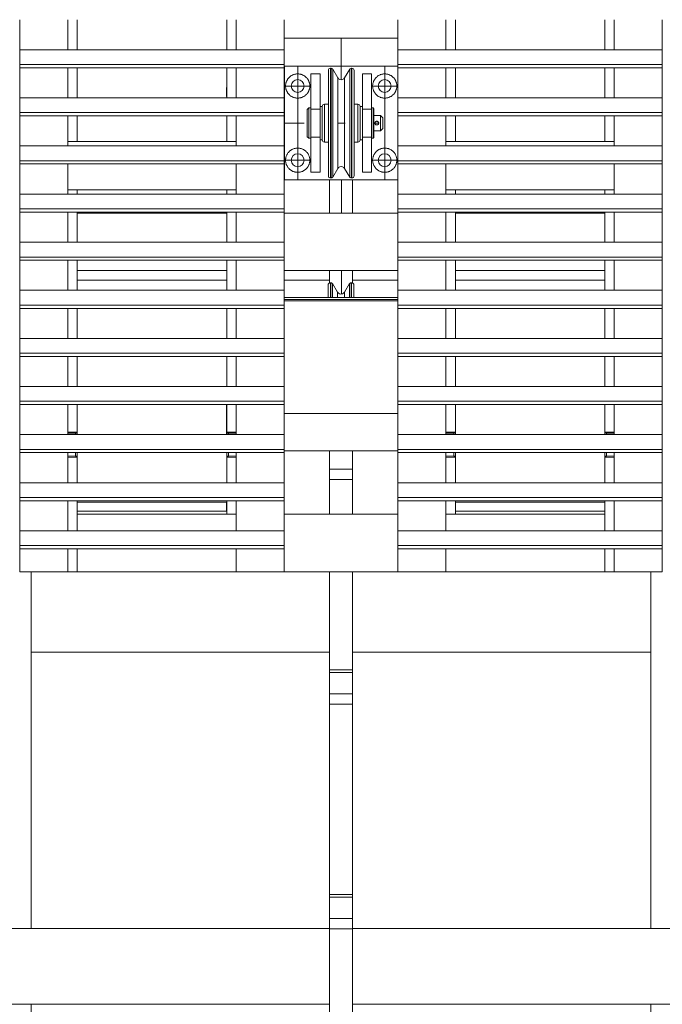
# Model space of a CAD drawing. Header units: millimetres. Extents: x 53746 to 116821, y -810352 to -765802.
# Tile 117 of 256: x 70131 to 70980, y -774552 to -773252. Entities that reach past the tile are written whole.
import ezdxf

# ---------------------------------------------------------------- set-up
doc = ezdxf.new("R2010")
doc.units = ezdxf.units.MM
doc.header["$MEASUREMENT"] = 0
doc.linetypes.add('DGN Style 4', pattern=[2290.351719, 1144.460571, -572.230286, 1.430576, -572.230286])
for name, color, linetype, lineweight in [('Main Cradle Rails', 7, 'Continuous', 0), ('Side Cradle Stbd', 7, 'Continuous', 0), ('Side Cradle Tower', 7, 'Continuous', 0), ('Side Cradle Tower Rail Frame', 7, 'Continuous', 0)]:
    doc.layers.add(name, color=color, linetype=linetype, lineweight=lineweight)

# ---------------------------------------------------------------- blocks, each defined once
blk = doc.blocks.new('*U57')
at = {"layer": 'Side Cradle Stbd', "color": 7, "linetype": 'Continuous', "lineweight": 0}
for p, q in [((-15137.5, 13624.5), (-14743, 13624.5)), ((-14713, 13624.5), (-14318.5, 13624.5)), ((-14743, 13524.5), (-15137.5, 13524.5)), ((-14318.5, 13524.5), (-14713, 13524.5))]:
    blk.add_line(p, q, dxfattribs=at)
at = {"layer": 'Side Cradle Tower', "color": 7, "linetype": 'Continuous', "lineweight": 0}
for p, q in [((-15152.5, 14825.1), (-15152.5, 14785.3)), ((-15089, 14785.3), (-15089, 14825.1)), ((-15076.5, 14785.3), (-15076.5, 14825.1)), ((-14879, 14825.1), (-14879, 14785.3)), ((-14866.5, 14785.3), (-14866.5, 14825.1)), ((-14803, 14821), (-14802.9, 14821)), ((-14802.9, 14800.5), (-14802.9, 14825.1)), ((-14589.5, 14785.3), (-14589.5, 14825.1)), ((-14576.9, 14785.3), (-14576.9, 14825.1)), ((-14379.5, 14825.1), (-14379.5, 14785.3)), ((-14367, 14785.3), (-14367, 14825.1)), ((-14303.5, 14825.1), (-14303.5, 14785.3)), ((-15089, 14795.9), (-15089, 14795.9)), ((-14866.5, 14795.9), (-14866.5, 14795.9)), ((-14802.9, 14785.3), (-14802.9, 14800.5)), ((-14802.9, 14800.5), (-14653, 14800.5)), ((-14589.5, 14795.9), (-14589.5, 14795.9)), ((-14367, 14795.9), (-14367, 14795.9)), ((-15152.5, 14785.3), (-14802.9, 14785.3)), ((-14653.1, 14785.3), (-14303.5, 14785.3)), ((-15152.5, 14761.6), (-15152.5, 14765.8)), ((-15152.5, 14765.8), (-14802.9, 14765.8)), ((-14802.9, 14761.6), (-14802.9, 14765.8)), ((-14802.7, 14613.5), (-14802.7, 14763.5)), ((-14802.7, 14763.5), (-14653.1, 14763.5)), ((-14653.1, 14761.6), (-14653.1, 14765.8)), ((-14653.1, 14765.8), (-14303.5, 14765.8)), ((-14303.5, 14761.6), (-14303.5, 14765.8)), ((-15152.5, 14761.6), (-15152.5, 14721.8)), ((-15152.5, 14761.6), (-14802.9, 14761.6)), ((-15089, 14721.8), (-15089, 14761.6)), ((-15089, 14750.2), (-15089, 14750.1)), ((-15076.5, 14721.8), (-15076.5, 14761.6)), ((-14879, 14761.6), (-14879, 14721.8)), ((-14866.5, 14721.8), (-14866.5, 14761.6)), ((-14866.5, 14750.2), (-14866.5, 14750.1)), ((-14802.9, 14748.8), (-14802.9, 14761.6)), ((-14767.7, 14753.5), (-14755.7, 14753.5)), ((-14741.7, 14755.4), (-14741.7, 14761)), ((-14741.2, 14755.4), (-14741.2, 14761)), ((-14739, 14754.3), (-14739, 14759.7)), ((-14714.3, 14755.4), (-14714.3, 14761)), ((-14713.7, 14755.4), (-14713.7, 14761)), ((-14687.7, 14753.5), (-14699.7, 14753.5)), ((-14653.1, 14761.6), (-14303.5, 14761.6)), ((-14589.5, 14721.8), (-14589.5, 14761.6)), ((-14589.5, 14750.1), (-14589.5, 14750.2)), ((-14576.9, 14721.8), (-14576.9, 14761.6)), ((-14379.5, 14761.6), (-14379.5, 14721.8)), ((-14367, 14721.8), (-14367, 14761.6)), ((-14367, 14750.1), (-14367, 14750.2)), ((-14303.5, 14761.6), (-14303.5, 14721.8)), ((-14802.9, 14721.8), (-14802.9, 14748.8)), ((-14741.7, 14716.2), (-14741.7, 14739.7)), ((-14723.2, 14743.7), (-14723.2, 14748.3)), ((-14714.3, 14716.2), (-14714.3, 14739.7)), ((-14664.2, 14743.5), (-14667, 14745.3)), ((-14879.1, 14735.7), (-14879, 14735.7)), ((-14879.1, 14732.2), (-14879.1, 14735.7)), ((-14879.1, 14723.7), (-14879.1, 14732.2)), ((-14879, 14731.9), (-14879.1, 14732.2)), ((-14879, 14723.7), (-14879.1, 14723.7)), ((-14785.2, 14729), (-14788.5, 14729.6)), ((-15152.5, 14721.8), (-14802.9, 14721.8)), ((-14741.7, 14688.5), (-14741.7, 14716.2)), ((-14741.2, 14688.5), (-14741.2, 14716.2)), ((-14716.4, 14688.5), (-14716.4, 14715.7)), ((-14714.3, 14688.5), (-14714.3, 14716.2)), ((-14653.1, 14721.8), (-14303.5, 14721.8)), ((-15152.5, 14698), (-15152.5, 14702.3)), ((-15152.5, 14702.3), (-14802.9, 14702.3)), ((-15152.5, 14698), (-15152.5, 14658.3)), ((-15152.5, 14698), (-14802.9, 14698)), ((-15089, 14658.3), (-15089, 14698)), ((-15076.5, 14664), (-15076.5, 14698)), ((-14879, 14698), (-14879, 14664)), ((-14866.5, 14658.3), (-14866.5, 14698)), ((-14802.9, 14698), (-14802.9, 14702.3)), ((-14802.9, 14658.3), (-14802.9, 14698)), ((-14772.7, 14695.3), (-14772.7, 14701.2)), ((-14767.7, 14706.9), (-14755.7, 14706.9)), ((-14687.7, 14706.9), (-14699.7, 14706.9)), ((-14684.7, 14706), (-14684.7, 14701.9)), ((-14653.1, 14698), (-14653.1, 14702.3)), ((-14653.1, 14702.3), (-14303.5, 14702.3)), ((-14653.1, 14698), (-14303.5, 14698)), ((-14589.5, 14658.3), (-14589.5, 14698)), ((-14576.9, 14664), (-14576.9, 14698)), ((-14379.5, 14698), (-14379.5, 14664)), ((-14367, 14658.3), (-14367, 14698)), ((-14303.5, 14698), (-14303.5, 14702.3)), ((-14303.5, 14698), (-14303.5, 14658.3)), ((-14752.7, 14680), (-14752.7, 14688.5)), ((-14741.2, 14660.7), (-14741.2, 14688.5)), ((-14739, 14661.2), (-14739, 14688.5)), ((-14732.7, 14688.5), (-14722.7, 14688.5)), ((-14732.7, 14688.5), (-14722.7, 14688.5)), ((-14714.3, 14660.7), (-14714.3, 14688.5)), ((-14713.7, 14660.7), (-14713.7, 14688.5)), ((-14683.2, 14688.5), (-14683.2, 14688.1)), ((-14683.2, 14688.1), (-14683.1, 14687.7)), ((-14683.1, 14689), (-14683, 14689.4)), ((-14683.1, 14687.7), (-14683, 14687.5)), ((-14683.1, 14687.7), (-14683.1, 14687.7)), ((-14683, 14687.5), (-14682.7, 14687)), ((-14682.7, 14687), (-14682.7, 14687)), ((-14682.5, 14690.2), (-14682.6, 14690.1)), ((-14682, 14690.6), (-14682.5, 14690.2)), ((-14682.5, 14686.7), (-14682.5, 14686.7)), ((-14682.3, 14690.4), (-14682.3, 14690.4)), ((-14682, 14690.6), (-14682, 14690.6)), ((-14681.8, 14686.2), (-14681.8, 14686.2)), ((-14681.2, 14690.9), (-14681.7, 14690.8)), ((-14681.2, 14690.9), (-14681.6, 14690.8)), ((-14681.4, 14686.1), (-14681.4, 14686.1)), ((-14680.8, 14691), (-14681.2, 14690.9)), ((-14681.2, 14690.9), (-14680.8, 14691)), ((-14681.2, 14690.9), (-14681.2, 14690.9)), ((-14680.8, 14691), (-14680.8, 14691)), ((-14680.4, 14690.9), (-14680.7, 14691)), ((-14680.5, 14686), (-14679.9, 14686.1)), ((-14680, 14686.1), (-14679.8, 14686.2)), ((-14679.7, 14690.7), (-14679.8, 14690.8)), ((-14679.7, 14686.2), (-14678.9, 14686.7)), ((-14679, 14690.2), (-14679.6, 14690.7)), ((-14679.6, 14690.7), (-14679.6, 14690.7)), ((-14679.6, 14690.7), (-14679.2, 14690.5)), ((-14679.5, 14686.3), (-14679.5, 14686.3)), ((-14679.2, 14690.5), (-14679.2, 14690.4)), ((-14678.4, 14689.4), (-14678.9, 14690.2)), ((-14678.9, 14690.2), (-14678.9, 14690.2)), ((-14678.9, 14686.7), (-14678.8, 14686.8)), ((-14678.3, 14689.2), (-14678.3, 14689.1)), ((-14678.3, 14687.7), (-14678.2, 14688.5)), ((-14678.2, 14688.7), (-14678.2, 14688.5)), ((-14672.7, 14688.5), (-14672.7, 14691.1)), ((-14767.7, 14670), (-14767.7, 14672.6)), ((-14687.7, 14672.6), (-14687.7, 14670)), ((-14866.5, 14664), (-15089, 14664)), ((-14767.7, 14670), (-14755.7, 14670)), ((-14741.2, 14637.2), (-14741.2, 14660.7)), ((-14713.7, 14637.2), (-14713.7, 14660.7)), ((-14687.7, 14670), (-14699.7, 14670)), ((-14685.7, 14670), (-14685.7, 14668.5)), ((-14589.5, 14664), (-14367, 14664)), ((-15152.5, 14658.3), (-14802.9, 14658.3)), ((-14653.1, 14658.3), (-14303.5, 14658.3)), ((-15152.5, 14634.5), (-15152.5, 14638.7)), ((-15152.5, 14638.7), (-14802.9, 14638.7)), ((-15152.5, 14634.5), (-15152.5, 14594.7)), ((-15152.5, 14634.5), (-14802.9, 14634.5)), ((-15089, 14594.7), (-15089, 14634.5)), ((-14866.5, 14594.7), (-14866.5, 14634.5)), ((-14802.9, 14634.5), (-14802.9, 14638.7)), ((-14802.9, 14600.5), (-14802.9, 14634.5)), ((-14777.4, 14636.2), (-14776.7, 14639.5)), ((-14732.2, 14633.2), (-14732.2, 14628.6)), ((-14667, 14631.6), (-14664.2, 14633.4)), ((-14653.1, 14634.5), (-14653.1, 14638.7)), ((-14653.1, 14638.7), (-14303.5, 14638.7)), ((-14653.1, 14634.5), (-14303.5, 14634.5)), ((-14589.5, 14594.7), (-14589.5, 14634.5)), ((-14367, 14594.7), (-14367, 14634.5)), ((-14303.5, 14634.5), (-14303.5, 14638.7)), ((-14303.5, 14634.5), (-14303.5, 14594.7)), ((-14767.7, 14623.5), (-14755.7, 14623.5)), ((-14741.7, 14616), (-14741.7, 14621.5)), ((-14741.2, 14616), (-14741.2, 14621.5)), ((-14716.4, 14617.2), (-14716.4, 14622.6)), ((-14714.3, 14616), (-14714.3, 14621.5)), ((-14713.7, 14616), (-14713.7, 14621.5)), ((-14687.7, 14623.5), (-14699.7, 14623.5)), ((-14802.7, 14613.5), (-14802.9, 14613.5)), ((-14653, 14613.5), (-14802.7, 14613.5)), ((-15152.5, 14594.7), (-14802.9, 14594.7)), ((-14866.5, 14600.5), (-15089, 14600.5)), ((-15076.5, 14594.7), (-15076.5, 14600.5)), ((-14879, 14600.5), (-14879, 14594.7)), ((-14802.9, 14594.7), (-14802.9, 14600.5)), ((-14653.1, 14594.7), (-14303.5, 14594.7)), ((-14589.5, 14600.5), (-14367, 14600.5)), ((-14576.9, 14594.7), (-14576.9, 14600.5)), ((-14379.5, 14600.5), (-14379.5, 14594.7)), ((-15152.5, 14570.9), (-15152.5, 14575.2)), ((-15152.5, 14575.2), (-14802.9, 14575.2)), ((-15152.5, 14570.9), (-15152.5, 14531.2)), ((-15152.5, 14570.9), (-14802.9, 14570.9)), ((-15089, 14531.2), (-15089, 14570.9)), ((-15076.5, 14569.7), (-15076.5, 14570.9)), ((-15076.5, 14569.7), (-14879, 14569.7)), ((-15076.5, 14531.2), (-15076.5, 14569.7)), ((-15076.5, 14569.7), (-15076.5, 14569.7)), ((-14879, 14570.9), (-14879, 14569.7)), ((-14879, 14569.7), (-14879, 14531.2)), ((-14866.5, 14531.2), (-14866.5, 14570.9)), ((-14803, 14570.9), (-14803, 14531.2)), ((-14802.9, 14570.9), (-14802.9, 14575.2)), ((-14802.9, 14569.7), (-14802.9, 14570.9)), ((-14802.9, 14569.7), (-14653, 14569.7)), ((-14802.9, 14531.2), (-14802.9, 14569.7)), ((-14653.1, 14570.9), (-14653.1, 14575.2)), ((-14653.1, 14575.2), (-14303.5, 14575.2)), ((-14653.1, 14570.9), (-14303.5, 14570.9)), ((-14653, 14531.2), (-14653, 14570.9)), ((-14589.5, 14531.2), (-14589.5, 14570.9)), ((-14576.9, 14569.7), (-14576.9, 14570.9)), ((-14576.9, 14569.7), (-14379.5, 14569.7)), ((-14576.9, 14531.2), (-14576.9, 14569.7)), ((-14576.9, 14569.7), (-14576.9, 14569.7)), ((-14379.5, 14570.9), (-14379.5, 14569.7)), ((-14379.5, 14569.7), (-14379.5, 14531.2)), ((-14379.5, 14569.7), (-14379.5, 14569.7)), ((-14367, 14531.2), (-14367, 14570.9)), ((-14303.5, 14570.9), (-14303.5, 14575.2)), ((-14303.5, 14570.9), (-14303.5, 14531.2)), ((-15152.5, 14531.2), (-14802.9, 14531.2)), ((-15089, 14535.9), (-15089, 14535.9)), ((-14866.5, 14535.9), (-14866.5, 14535.9)), ((-14653.1, 14531.2), (-14303.5, 14531.2)), ((-14589.5, 14535.9), (-14589.5, 14535.9)), ((-14367, 14535.9), (-14367, 14535.9)), ((-15152.5, 14507.4), (-15152.5, 14511.6)), ((-15152.5, 14511.6), (-14802.9, 14511.6)), ((-15152.5, 14507.4), (-15152.5, 14467.6)), ((-15152.5, 14507.4), (-14802.9, 14507.4)), ((-15089, 14467.6), (-15089, 14507.4)), ((-15076.5, 14493.7), (-15076.5, 14507.4)), ((-14879, 14507.4), (-14879, 14493.7)), ((-14866.5, 14467.6), (-14866.5, 14507.4)), ((-14802.9, 14507.4), (-14802.9, 14511.6)), ((-14802.9, 14493.9), (-14802.9, 14507.4)), ((-14653.1, 14507.4), (-14653.1, 14511.6)), ((-14653.1, 14511.6), (-14303.5, 14511.6)), ((-14653.1, 14507.4), (-14303.5, 14507.4)), ((-14589.5, 14467.6), (-14589.5, 14507.4)), ((-14576.9, 14493.7), (-14576.9, 14507.4)), ((-14379.5, 14507.4), (-14379.5, 14493.7)), ((-14367, 14467.6), (-14367, 14507.4)), ((-14303.5, 14507.4), (-14303.5, 14511.6)), ((-14303.5, 14507.4), (-14303.5, 14467.6)), ((-15089, 14495.1), (-15089, 14495.1)), ((-14879, 14493.7), (-15076.5, 14493.7)), ((-15076.5, 14467.6), (-15076.5, 14493.7)), ((-14879, 14493.7), (-14879, 14467.6)), ((-14866.5, 14495.1), (-14866.5, 14495.1)), ((-14802.9, 14493.7), (-14802.9, 14493.9)), ((-14653, 14493.7), (-14802.9, 14493.7)), ((-14802.9, 14467.6), (-14802.9, 14493.7)), ((-14589.5, 14495.1), (-14589.5, 14495.1)), ((-14379.5, 14493.7), (-14576.9, 14493.7)), ((-14576.9, 14467.6), (-14576.9, 14493.7)), ((-14379.5, 14493.7), (-14379.5, 14467.6)), ((-14367, 14495.1), (-14367, 14495.1)), ((-14742, 14467.5), (-14742, 14477.7)), ((-14741.4, 14467.5), (-14741.4, 14477.7)), ((-14739.3, 14466.4), (-14739.3, 14476.5)), ((-14714.5, 14467.5), (-14714.5, 14477.7)), ((-14714, 14467.5), (-14714, 14477.7)), ((-15152.5, 14467.6), (-14802.9, 14467.6)), ((-14732.5, 14465.2), (-14732.5, 14458.2)), ((-14723.5, 14458.2), (-14723.5, 14465.2)), ((-14653.1, 14467.6), (-14303.5, 14467.6)), ((-14653.1, 14458.2), (-14802.9, 14458.2)), ((-14802.9, 14455.5), (-14653.1, 14455.5)), ((-14802.9, 14453.7), (-14653.1, 14453.7)), ((-15152.5, 14443.8), (-15152.5, 14448.1)), ((-15152.5, 14448.1), (-14802.9, 14448.1)), ((-15152.5, 14443.8), (-15152.5, 14404.1)), ((-15152.5, 14443.8), (-14802.9, 14443.8)), ((-15089, 14404.1), (-15089, 14443.8)), ((-15076.5, 14404.1), (-15076.5, 14443.8)), ((-14879, 14443.8), (-14879, 14404.1)), ((-14866.5, 14404.1), (-14866.5, 14443.8)), ((-14802.9, 14443.8), (-14802.9, 14448.1)), ((-14802.9, 14404.1), (-14802.9, 14443.8)), ((-14653.1, 14443.8), (-14653.1, 14448.1)), ((-14653.1, 14448.1), (-14303.5, 14448.1)), ((-14653.1, 14443.8), (-14303.5, 14443.8)), ((-14589.5, 14404.1), (-14589.5, 14443.8)), ((-14576.9, 14404.1), (-14576.9, 14443.8)), ((-14379.5, 14443.8), (-14379.5, 14404.1)), ((-14367, 14404.1), (-14367, 14443.8)), ((-14303.5, 14443.8), (-14303.5, 14448.1)), ((-14303.5, 14443.8), (-14303.5, 14404.1)), ((-15152.5, 14404.1), (-14802.9, 14404.1)), ((-14653.1, 14404.1), (-14303.5, 14404.1)), ((-15152.5, 14380.3), (-15152.5, 14384.5)), ((-15152.5, 14384.5), (-14802.9, 14384.5)), ((-15152.5, 14380.3), (-15152.5, 14340.5)), ((-15152.5, 14380.3), (-14802.9, 14380.3)), ((-15089, 14340.5), (-15089, 14380.3)), ((-15076.5, 14340.5), (-15076.5, 14380.3)), ((-14879, 14380.3), (-14879, 14340.5)), ((-14866.5, 14340.5), (-14866.5, 14380.3)), ((-14802.9, 14380.3), (-14802.9, 14384.5)), ((-14802.9, 14340.5), (-14802.9, 14380.3)), ((-14653.1, 14380.3), (-14653.1, 14384.5)), ((-14653.1, 14384.5), (-14303.5, 14384.5)), ((-14653.1, 14380.3), (-14303.5, 14380.3)), ((-14589.5, 14340.5), (-14589.5, 14380.3)), ((-14576.9, 14340.5), (-14576.9, 14380.3)), ((-14379.5, 14380.3), (-14379.5, 14340.5)), ((-14367, 14340.5), (-14367, 14380.3)), ((-14303.5, 14380.3), (-14303.5, 14384.5)), ((-14303.5, 14380.3), (-14303.5, 14340.5)), ((-15152.5, 14340.5), (-14802.9, 14340.5)), ((-14653.1, 14340.5), (-14303.5, 14340.5)), ((-15152.5, 14316.8), (-15152.5, 14321)), ((-15152.5, 14321), (-14802.9, 14321)), ((-14802.9, 14316.8), (-14802.9, 14321)), ((-14653.1, 14316.8), (-14653.1, 14321)), ((-14653.1, 14321), (-14303.5, 14321)), ((-14303.5, 14316.8), (-14303.5, 14321)), ((-15152.5, 14316.8), (-15152.5, 14277)), ((-15152.5, 14316.8), (-14802.9, 14316.8)), ((-15089, 14277), (-15089, 14316.8)), ((-15076.5, 14280.4), (-15076.5, 14316.8)), ((-14879.1, 14277), (-14879.1, 14316.8)), ((-14879, 14316.8), (-14879, 14280.4)), ((-14866.5, 14277), (-14866.5, 14316.8)), ((-14802.9, 14280.4), (-14802.9, 14316.8)), ((-14653.1, 14316.8), (-14303.5, 14316.8)), ((-14589.5, 14277), (-14589.5, 14316.8)), ((-14576.9, 14280.4), (-14576.9, 14316.8)), ((-14379.5, 14316.8), (-14379.5, 14280.4)), ((-14367, 14277), (-14367, 14316.8)), ((-14303.5, 14316.8), (-14303.5, 14277)), ((-14802.9, 14305), (-14653, 14305)), ((-15152.5, 14277), (-14802.9, 14277)), ((-15089, 14280.4), (-15076.5, 14280.4)), ((-15089, 14278.9), (-15078.7, 14279.1)), ((-15078.7, 14279.1), (-15078.7, 14277)), ((-15077.2, 14279.2), (-15077.1, 14279.3)), ((-15076.5, 14279.6), (-15076.5, 14280.4)), ((-15076.5, 14279.6), (-15076.5, 14277)), ((-14879, 14280.4), (-14866.5, 14280.4)), ((-14879, 14280.4), (-14879, 14279.6)), ((-14879, 14277), (-14879, 14279.6)), ((-14879, 14279.6), (-14878.9, 14279.5)), ((-14876.8, 14277), (-14876.8, 14279.1)), ((-14876.8, 14279.1), (-14866.5, 14278.9)), ((-14803, 14280.4), (-14802.9, 14280.4)), ((-14802.9, 14280.4), (-14802.9, 14277)), ((-14653.1, 14277), (-14303.5, 14277)), ((-14589.5, 14280.4), (-14576.9, 14280.4)), ((-14589.5, 14278.9), (-14579.1, 14279.1)), ((-14579.1, 14279.1), (-14579.1, 14277)), ((-14577.7, 14279.2), (-14577.6, 14279.3)), ((-14576.9, 14279.6), (-14576.9, 14280.4)), ((-14576.9, 14279.6), (-14576.9, 14277)), ((-14379.5, 14280.4), (-14367, 14280.4)), ((-14379.5, 14280.4), (-14379.5, 14279.6)), ((-14379.5, 14277), (-14379.5, 14279.6)), ((-14379, 14279.3), (-14378.9, 14279.3)), ((-14377.3, 14277), (-14377.3, 14279.1)), ((-14377.3, 14279.1), (-14367, 14278.9)), ((-15152.5, 14253.2), (-15152.5, 14257.4)), ((-15152.5, 14257.4), (-14802.9, 14257.4)), ((-14802.9, 14253.2), (-14802.9, 14257.4)), ((-14653.1, 14255.8), (-14802.9, 14255.8)), ((-14653.1, 14253.2), (-14653.1, 14257.4)), ((-14653.1, 14257.4), (-14303.5, 14257.4)), ((-14303.5, 14253.2), (-14303.5, 14257.4)), ((-15152.5, 14253.2), (-15152.5, 14213.4)), ((-15152.5, 14253.2), (-14802.9, 14253.2)), ((-15089, 14213.4), (-15089, 14253.2)), ((-15089, 14248.9), (-15078.7, 14248.7)), ((-15076.5, 14247.4), (-15089, 14247.4)), ((-15078.7, 14253.2), (-15078.7, 14248.7)), ((-15076.5, 14253.2), (-15076.5, 14248.2)), ((-15076.5, 14248.2), (-15076.5, 14247.4)), ((-15076.5, 14248.2), (-15076.5, 14248.2)), ((-15076.5, 14247.4), (-15076.5, 14213.4)), ((-14879, 14248.2), (-14879, 14253.2)), ((-14879, 14247.4), (-14879, 14248.2)), ((-14879, 14247.4), (-14879, 14213.4)), ((-14866.5, 14247.4), (-14879, 14247.4)), ((-14877.3, 14248.7), (-14876.8, 14248.7)), ((-14876.8, 14248.7), (-14876.8, 14253.2)), ((-14876.8, 14248.7), (-14866.5, 14248.9)), ((-14866.5, 14213.4), (-14866.5, 14253.2)), ((-14802.9, 14247.4), (-14803, 14247.4)), ((-14802.9, 14253.2), (-14802.9, 14247.4)), ((-14802.9, 14247.4), (-14802.9, 14213.4)), ((-14653.1, 14253.2), (-14303.5, 14253.2)), ((-14589.5, 14213.4), (-14589.5, 14253.2)), ((-14589.5, 14248.9), (-14579.1, 14248.7)), ((-14576.9, 14247.4), (-14589.5, 14247.4)), ((-14579.1, 14253.2), (-14579.1, 14248.7)), ((-14576.9, 14253.2), (-14576.9, 14248.2)), ((-14576.9, 14248.2), (-14576.9, 14247.4)), ((-14576.9, 14248.2), (-14576.9, 14248.2)), ((-14576.9, 14213.4), (-14576.9, 14247.4)), ((-14379.5, 14248.2), (-14379.5, 14253.2)), ((-14379.5, 14247.4), (-14379.5, 14248.2)), ((-14379.5, 14213.4), (-14379.5, 14247.4)), ((-14367, 14247.4), (-14379.5, 14247.4)), ((-14377.5, 14248.7), (-14377.3, 14248.7)), ((-14377.3, 14248.7), (-14377.3, 14253.2)), ((-14377.3, 14248.7), (-14367, 14248.9)), ((-14367, 14213.4), (-14367, 14253.2)), ((-14303.5, 14253.2), (-14303.5, 14213.4)), ((-15089, 14221.1), (-15089, 14221.1)), ((-14866.5, 14221.1), (-14866.5, 14221.1)), ((-14589.5, 14221.1), (-14589.5, 14221.1)), ((-14367, 14221.1), (-14367, 14221.1)), ((-15152.5, 14213.4), (-14802.9, 14213.4)), ((-14653.1, 14213.4), (-14303.5, 14213.4)), ((-15152.5, 14189.7), (-15152.5, 14193.9)), ((-15152.5, 14193.9), (-14802.9, 14193.9)), ((-14802.9, 14189.7), (-14802.9, 14193.9)), ((-14653.1, 14189.7), (-14653.1, 14193.9)), ((-14653.1, 14193.9), (-14303.5, 14193.9)), ((-14303.5, 14189.7), (-14303.5, 14193.9)), ((-15152.5, 14189.7), (-15152.5, 14149.9)), ((-15152.5, 14189.7), (-14802.9, 14189.7)), ((-15089, 14149.9), (-15089, 14189.7)), ((-15076.5, 14189.7), (-15076.5, 14187.8)), ((-15076.5, 14187.8), (-14879.1, 14187.8)), ((-15076.5, 14175.8), (-15076.5, 14187.8)), ((-14879.1, 14187.8), (-14879.1, 14175.8)), ((-14879, 14187.8), (-14879.1, 14187.8)), ((-14879, 14189.7), (-14879, 14171.8)), ((-14866.5, 14149.9), (-14866.5, 14189.7)), ((-14802.9, 14189.7), (-14802.9, 14171.8)), ((-14653.1, 14189.7), (-14303.5, 14189.7)), ((-14589.5, 14149.9), (-14589.5, 14189.7)), ((-14576.9, 14187.8), (-14576.9, 14189.7)), ((-14379.5, 14187.8), (-14576.9, 14187.8)), ((-14576.9, 14187.8), (-14576.9, 14175.8)), ((-14379.5, 14187.8), (-14379.5, 14189.7)), ((-14379.5, 14175.8), (-14379.5, 14187.8)), ((-14367, 14149.9), (-14367, 14189.7)), ((-14303.5, 14189.7), (-14303.5, 14149.9)), ((-14879.1, 14175.8), (-15076.5, 14175.8)), ((-15076.5, 14175.8), (-15076.5, 14149.9)), ((-14879, 14171.8), (-15076.5, 14171.8)), ((-14879.1, 14175.8), (-14879, 14175.8)), ((-14866.5, 14171.8), (-14879, 14171.8)), ((-14879, 14171.8), (-14879, 14171.8)), ((-14802.9, 14171.8), (-14803, 14171.8)), ((-14653, 14171.8), (-14802.9, 14171.8)), ((-14576.9, 14171.8), (-14589.5, 14171.8)), ((-14576.9, 14175.8), (-14379.5, 14175.8)), ((-14576.9, 14171.8), (-14576.9, 14175.8)), ((-14379.5, 14171.8), (-14576.9, 14171.8)), ((-14576.9, 14171.8), (-14576.9, 14171.8)), ((-14379.5, 14149.9), (-14379.5, 14175.8)), ((-15152.5, 14149.9), (-14802.9, 14149.9)), ((-14653.1, 14149.9), (-14303.5, 14149.9)), ((-15152.5, 14126.1), (-15152.5, 14130.4)), ((-15152.5, 14130.4), (-14802.9, 14130.4)), ((-15152.5, 14126.1), (-15152.5, 14095.8)), ((-15152.5, 14126.1), (-14802.9, 14126.1)), ((-15089, 14095.8), (-15089, 14126.1)), ((-15076.5, 14126.1), (-15076.5, 14095.8)), ((-14866.5, 14095.8), (-14866.5, 14126.1)), ((-14802.9, 14126.1), (-14802.9, 14130.4)), ((-14653.1, 14126.1), (-14653.1, 14130.4)), ((-14653.1, 14130.4), (-14303.5, 14130.4)), ((-14653.1, 14126.1), (-14303.5, 14126.1)), ((-14589.5, 14095.8), (-14589.5, 14126.1)), ((-14379.5, 14095.8), (-14379.5, 14126.1)), ((-14367, 14095.8), (-14367, 14126.1)), ((-14303.5, 14126.1), (-14303.5, 14130.4)), ((-14303.5, 14126.1), (-14303.5, 14095.8)), ((-14866.5, 14100.4), (-14866.5, 14100.4)), ((-14589.5, 14100.4), (-14589.5, 14100.4)), ((-15076.5, 14095.8), (-14379.5, 14095.8))]:
    blk.add_line(p, q, dxfattribs=at)
at = {"layer": 'Side Cradle Tower', "color": 7, "linetype": 'DGN Style 4', "lineweight": 0}
for p, q in [((-14727.8, 14800.5), (-14727.7, 14745.7)), ((-14785.2, 14763.5), (-14785.2, 14613.5)), ((-14670.2, 14763.5), (-14670.2, 14613.5)), ((-14767.7, 14737.5), (-14802.7, 14737.5)), ((-14687.7, 14737.5), (-14653, 14737.5)), ((-14802.9, 14688.5), (-14776.8, 14688.5)), ((-14683.2, 14688.5), (-14678.2, 14688.5)), ((-14767.7, 14639.5), (-14802.7, 14639.5)), ((-14687.7, 14639.5), (-14653.1, 14639.5)), ((-14727.3, 14613.5), (-14727.3, 14569.7)), ((-14727.2, 14493.7), (-14727.2, 14462.8))]:
    blk.add_line(p, q, dxfattribs=at)
at = {"layer": 'Side Cradle Tower', "color": 7, "linetype": 'Continuous', "lineweight": 0, "flags": 128}
for points in [[(-14803, 14825.1), (-14803, 14807.4), (-14803, 14785.3)], [(-14653, 14785.3), (-14653, 14807.4), (-14653, 14825.1)], [(-15152.5, 14765.8), (-15152.5, 14785.3), (-15152.5, 14785.3)], [(-14802.9, 14765.8), (-14802.9, 14785.3), (-14802.9, 14785.3)], [(-14653.1, 14765.8), (-14653.1, 14785.3), (-14653.1, 14785.3)], [(-14303.5, 14765.8), (-14303.5, 14785.3), (-14303.5, 14785.3)], [(-14803, 14761.6), (-14803, 14742.5), (-14803, 14721.8), (-14803, 14721.8)], [(-14767.7, 14704.3), (-14767.7, 14706.9), (-14767.7, 14753.5), (-14767.7, 14753.5)], [(-14755.7, 14710.5), (-14755.7, 14753.5), (-14755.7, 14753.5)], [(-14731.1, 14746.9), (-14732.2, 14748.3), (-14739, 14759.7), (-14739.6, 14760.4), (-14740.3, 14760.8), (-14741.2, 14761), (-14741.7, 14761), (-14742.9, 14760.7), (-14743.9, 14760.1), (-14744.5, 14759.1), (-14744.7, 14758), (-14744.7, 14752.7), (-14744.7, 14737.6), (-14744.7, 14715.1), (-14744.7, 14688.5), (-14744.7, 14661.9), (-14744.7, 14639.3), (-14744.7, 14624.3), (-14744.7, 14619), (-14744.5, 14617.8), (-14743.9, 14616.8), (-14742.9, 14616.2), (-14741.7, 14616), (-14741.2, 14616), (-14740.3, 14616.1), (-14739.6, 14616.5), (-14739, 14617.2), (-14732.2, 14628.6), (-14731.1, 14630), (-14729.5, 14630.9), (-14727.7, 14631.2), (-14725.9, 14630.9), (-14724.4, 14630), (-14723.2, 14628.6), (-14716.4, 14617.2), (-14715.8, 14616.5), (-14715.1, 14616.1), (-14714.3, 14616), (-14713.7, 14616), (-14712.5, 14616.2), (-14711.6, 14616.8), (-14710.9, 14617.8), (-14710.7, 14619), (-14710.7, 14624.3), (-14710.7, 14639.3), (-14710.7, 14661.9), (-14710.7, 14688.5), (-14710.7, 14715.1), (-14710.7, 14737.6), (-14710.7, 14752.7), (-14710.7, 14758), (-14710.9, 14759.1), (-14711.6, 14760.1), (-14712.5, 14760.7), (-14713.7, 14761), (-14714.3, 14761), (-14715.1, 14760.8), (-14715.8, 14760.4), (-14716.4, 14759.7), (-14723.2, 14748.3), (-14724.4, 14746.9), (-14725.9, 14746), (-14727.7, 14745.7), (-14729.5, 14746), (-14731.1, 14746.9)], [(-14741.7, 14739.7), (-14741.7, 14755.4), (-14741.7, 14755.4)], [(-14741.2, 14739.7), (-14741.2, 14755.4), (-14741.2, 14755.4)], [(-14739, 14738.9), (-14739, 14754.3), (-14739, 14754.3)], [(-14716.4, 14715.7), (-14716.4, 14715.7), (-14716.4, 14738.9), (-14716.4, 14754.3), (-14716.4, 14759.7)], [(-14714.3, 14739.7), (-14714.3, 14755.4), (-14714.3, 14755.4)], [(-14713.7, 14739.7), (-14713.7, 14755.4), (-14713.7, 14755.4)], [(-14699.7, 14753.5), (-14699.7, 14753.5), (-14699.7, 14710.5)], [(-14687.7, 14753.5), (-14687.7, 14753.5), (-14687.7, 14706.9), (-14687.7, 14704.3)], [(-14653, 14721.8), (-14653, 14721.8), (-14653, 14742.5), (-14653, 14761.6)], [(-14785.2, 14729), (-14782, 14729.6), (-14779.2, 14731.4), (-14777.4, 14734.2), (-14776.7, 14737.5), (-14777.4, 14740.7), (-14779.2, 14743.5), (-14782, 14745.3), (-14785.2, 14746), (-14788.5, 14745.3), (-14791.2, 14743.5), (-14793.1, 14740.7), (-14793.7, 14737.5), (-14793.1, 14734.2), (-14791.2, 14731.4), (-14788.5, 14729.6)], [(-14741.2, 14716.2), (-14741.2, 14739.7), (-14741.2, 14739.7)], [(-14739, 14715.7), (-14739, 14738.9), (-14739, 14738.9)], [(-14732.2, 14748.3), (-14732.2, 14743.7), (-14732.2, 14730.8), (-14732.2, 14711.4)], [(-14723.2, 14688.5), (-14723.2, 14711.4), (-14723.2, 14730.8), (-14723.2, 14743.7), (-14723.2, 14743.7)], [(-14713.7, 14716.2), (-14713.7, 14739.7), (-14713.7, 14739.7)], [(-14664.2, 14743.5), (-14662.4, 14740.7), (-14661.7, 14737.5), (-14662.4, 14734.2), (-14664.2, 14731.4), (-14667, 14729.6), (-14670.2, 14729), (-14673.5, 14729.6), (-14676.2, 14731.4), (-14678.1, 14734.2), (-14678.7, 14737.5), (-14678.1, 14740.7), (-14676.2, 14743.5), (-14673.5, 14745.3), (-14670.2, 14746), (-14667, 14745.3)], [(-15152.5, 14702.3), (-15152.5, 14721.8), (-15152.5, 14721.8)], [(-14802.9, 14702.3), (-14802.9, 14721.8), (-14802.9, 14721.8)], [(-14752.7, 14696.9), (-14752.7, 14688.5), (-14752.7, 14680), (-14752.7, 14672.9), (-14752.7, 14668.1), (-14752.7, 14666.5), (-14755.7, 14666.5), (-14755.7, 14668.1), (-14755.7, 14672.9), (-14755.7, 14680), (-14755.7, 14688.5), (-14755.7, 14696.9), (-14755.7, 14704), (-14755.7, 14708.8), (-14755.7, 14710.5), (-14752.7, 14710.5), (-14752.7, 14708.8), (-14752.7, 14704), (-14752.7, 14696.9)], [(-14752.7, 14688.5), (-14752.7, 14696.9), (-14752.7, 14704), (-14752.7, 14708.8), (-14752.7, 14710.5), (-14752.5, 14711.6), (-14751.8, 14712.6), (-14750.9, 14713.2), (-14749.7, 14713.5), (-14744.7, 14713.5)], [(-14749.7, 14688.5), (-14749.7, 14698), (-14749.7, 14706.1), (-14749.7, 14711.6), (-14749.7, 14713.5)], [(-14739, 14688.5), (-14739, 14715.7), (-14739, 14715.7)], [(-14732.2, 14711.4), (-14732.2, 14688.5), (-14732.2, 14665.6), (-14732.2, 14646.2), (-14732.2, 14633.2), (-14732.2, 14633.2)], [(-14713.7, 14688.5), (-14713.7, 14716.2), (-14713.7, 14716.2)], [(-14710.7, 14713.5), (-14705.7, 14713.5), (-14704.6, 14713.2), (-14703.6, 14712.6), (-14702.9, 14711.6), (-14702.7, 14710.5), (-14702.7, 14708.8), (-14702.7, 14704), (-14702.7, 14696.9), (-14702.7, 14688.5)], [(-14705.7, 14688.5), (-14705.7, 14698), (-14705.7, 14706.1), (-14705.7, 14711.6), (-14705.7, 14713.5)], [(-14699.7, 14696.9), (-14699.7, 14688.5), (-14699.7, 14680), (-14699.7, 14672.9), (-14699.7, 14668.1), (-14699.7, 14666.5), (-14702.7, 14666.5), (-14702.7, 14668.1), (-14702.7, 14672.9), (-14702.7, 14680), (-14702.7, 14688.5), (-14702.7, 14696.9), (-14702.7, 14704), (-14702.7, 14708.8), (-14702.7, 14710.5), (-14699.7, 14710.5), (-14699.7, 14708.8), (-14699.7, 14704), (-14699.7, 14696.9)], [(-14653.1, 14702.3), (-14653.1, 14721.8), (-14653.1, 14721.8)], [(-14303.5, 14702.3), (-14303.5, 14721.8), (-14303.5, 14721.8)], [(-14803, 14698), (-14803, 14679), (-14803, 14658.3)], [(-14772.7, 14701.2), (-14772.7, 14705.1), (-14772.7, 14706.5), (-14770.7, 14708.5), (-14767.7, 14708.5)], [(-14770.7, 14708.5), (-14770.7, 14706.9), (-14770.7, 14702.6), (-14770.7, 14696.1), (-14770.7, 14688.5), (-14770.7, 14680.8), (-14770.7, 14674.3), (-14770.7, 14670), (-14770.7, 14668.5)], [(-14767.7, 14704.3), (-14767.7, 14702.6), (-14767.7, 14702.6)], [(-14767.7, 14698.2), (-14767.7, 14702.5), (-14767.7, 14702.6)], [(-14767.7, 14698.3), (-14767.7, 14696.1), (-14767.7, 14696.1)], [(-14687.7, 14708.5), (-14685.7, 14708.5), (-14684.7, 14707.5), (-14684.7, 14706)], [(-14687.7, 14702.6), (-14687.7, 14702.6), (-14687.7, 14704.3)], [(-14687.7, 14702.6), (-14687.7, 14702.5), (-14687.7, 14698.3)], [(-14684.7, 14701.9), (-14684.7, 14695.7), (-14684.7, 14688.5), (-14684.7, 14681.2), (-14684.7, 14675), (-14684.7, 14670.9), (-14684.7, 14669.5), (-14685.7, 14668.5), (-14687.7, 14668.5)], [(-14687.7, 14696.1), (-14687.7, 14696.1), (-14687.7, 14698.3)], [(-14685.7, 14670), (-14685.7, 14674.3), (-14685.7, 14680.8), (-14685.7, 14688.5), (-14685.7, 14696.1), (-14685.7, 14702.6), (-14685.7, 14706.9), (-14685.7, 14708.5)], [(-14684.7, 14698.5), (-14675.7, 14698.5), (-14672.7, 14695.5), (-14672.7, 14694.9), (-14672.7, 14693.4), (-14672.7, 14691.1)], [(-14675.7, 14698.5), (-14675.7, 14697.7), (-14675.7, 14695.5), (-14675.7, 14692.3), (-14675.7, 14688.5), (-14675.7, 14684.6), (-14675.7, 14681.4), (-14675.7, 14679.2), (-14675.7, 14678.5)], [(-14653, 14658.3), (-14653, 14679), (-14653, 14698)], [(-14767.7, 14668.5), (-14770.7, 14668.5), (-14772.7, 14670.5), (-14772.7, 14671.8), (-14772.7, 14675.7), (-14772.7, 14681.6), (-14772.7, 14688.5), (-14772.7, 14695.3)], [(-14767.7, 14688.5), (-14767.7, 14696.1), (-14767.7, 14696.1)], [(-14767.7, 14680.8), (-14767.7, 14680.8), (-14767.7, 14688.5), (-14767.7, 14688.5)], [(-14749.7, 14663.5), (-14749.7, 14665.4), (-14749.7, 14670.8), (-14749.7, 14678.9), (-14749.7, 14688.5)], [(-14741.7, 14660.7), (-14741.7, 14660.7), (-14741.7, 14688.5)], [(-14723.2, 14628.6), (-14723.2, 14633.2), (-14723.2, 14646.2), (-14723.2, 14665.6), (-14723.2, 14688.5)], [(-14716.4, 14661.2), (-14716.4, 14661.2), (-14716.4, 14688.5)], [(-14705.7, 14663.5), (-14705.7, 14665.4), (-14705.7, 14670.8), (-14705.7, 14678.9), (-14705.7, 14688.5)], [(-14702.7, 14688.5), (-14702.7, 14688.5), (-14702.7, 14680)], [(-14687.7, 14696.1), (-14687.7, 14696.1), (-14687.7, 14688.5)], [(-14687.7, 14688.5), (-14687.7, 14688.5), (-14687.7, 14680.8), (-14687.7, 14680.8)], [(-14672.7, 14688.5), (-14672.7, 14685.8), (-14672.7, 14683.5), (-14672.7, 14682), (-14672.7, 14681.5), (-14675.7, 14678.5), (-14684.7, 14678.5)], [(-14682.6, 14690.1), (-14683, 14689.4), (-14683, 14689.4), (-14683, 14689.4), (-14683.2, 14689)], [(-14683.2, 14689), (-14683.2, 14689), (-14683, 14689.4), (-14683, 14689.4), (-14682.9, 14689.7), (-14682.9, 14689.7)], [(-14682.9, 14689.7), (-14683, 14689.4), (-14683, 14689.4), (-14683.2, 14688.5)], [(-14683.1, 14687.7), (-14683.2, 14688.1), (-14683.2, 14688.5), (-14683.2, 14688.5), (-14683.2, 14688.6), (-14683.2, 14689)], [(-14682.7, 14687), (-14682.9, 14687.3), (-14683, 14687.5)], [(-14682.9, 14689.7), (-14682.6, 14690.1), (-14682.5, 14690.2), (-14682.3, 14690.4)], [(-14682.7, 14687), (-14682.7, 14687), (-14682.5, 14686.7), (-14682.5, 14686.7)], [(-14682.6, 14686.8), (-14682.5, 14686.7), (-14681.8, 14686.2)], [(-14681.8, 14686.2), (-14682.2, 14686.4), (-14682.4, 14686.7), (-14682.5, 14686.7)], [(-14682.3, 14690.4), (-14682, 14690.6), (-14682, 14690.6)], [(-14681.7, 14690.8), (-14681.7, 14690.8), (-14682, 14690.6)], [(-14682, 14690.6), (-14681.7, 14690.8), (-14681.6, 14690.8)], [(-14681.8, 14686.2), (-14681.8, 14686.2), (-14681.7, 14686.2), (-14681.4, 14686.1), (-14681.4, 14686.1)], [(-14681.6, 14690.8), (-14681.2, 14690.9), (-14681.2, 14690.9)], [(-14681.6, 14690.8), (-14681.6, 14690.8), (-14681.6, 14690.8)], [(-14681.4, 14686.1), (-14681, 14686), (-14681, 14686)], [(-14681, 14686), (-14681, 14686), (-14681.4, 14686.1), (-14681.4, 14686.1)], [(-14681.4, 14686.1), (-14681, 14686), (-14681, 14686)], [(-14679.8, 14686.2), (-14679.9, 14686.1), (-14680.3, 14686), (-14680.7, 14686), (-14681, 14686)], [(-14681, 14686), (-14680.7, 14686), (-14680.3, 14686)], [(-14680.7, 14691), (-14680.7, 14691), (-14680.8, 14691), (-14680.8, 14691)], [(-14680.7, 14691), (-14680.4, 14690.9), (-14680, 14690.9), (-14679.8, 14690.8)], [(-14679.6, 14690.7), (-14679.8, 14690.8), (-14680.4, 14690.9)], [(-14679.8, 14690.8), (-14679.6, 14690.7), (-14679.6, 14690.7)], [(-14679.8, 14686.2), (-14679.8, 14686.2), (-14679.5, 14686.3), (-14679.5, 14686.3)], [(-14678.2, 14688.5), (-14678.2, 14688.3), (-14678.3, 14687.9), (-14678.4, 14687.5), (-14678.4, 14687.5), (-14678.6, 14687.1), (-14678.8, 14686.8), (-14678.9, 14686.7), (-14679.2, 14686.5), (-14679.5, 14686.3)], [(-14678.9, 14690.2), (-14678.9, 14690.2), (-14678.9, 14690.2), (-14679.2, 14690.5), (-14679.2, 14690.5)], [(-14678.9, 14690.2), (-14678.7, 14689.9), (-14678.4, 14689.5), (-14678.4, 14689.4), (-14678.3, 14689.2)], [(-14678.8, 14686.8), (-14678.4, 14687.5), (-14678.3, 14687.9)], [(-14678.3, 14689.1), (-14678.4, 14689.4), (-14678.4, 14689.4)], [(-14678.2, 14688.7), (-14678.2, 14688.7), (-14678.3, 14689.2), (-14678.3, 14689.2)], [(-14678.2, 14688.7), (-14678.2, 14688.7), (-14678.2, 14688.7)], [(-14767.7, 14680.8), (-14767.7, 14680.8), (-14767.7, 14678.7)], [(-14767.7, 14674.4), (-14767.7, 14674.4), (-14767.7, 14678.7)], [(-14767.7, 14674.4), (-14767.7, 14674.3), (-14767.7, 14672.6)], [(-14752.7, 14672.9), (-14752.7, 14680), (-14752.7, 14680)], [(-14752.7, 14668.1), (-14752.7, 14672.9), (-14752.7, 14672.9)], [(-14702.7, 14680), (-14702.7, 14680), (-14702.7, 14672.9)], [(-14702.7, 14672.9), (-14702.7, 14672.9), (-14702.7, 14668.1)], [(-14687.7, 14678.7), (-14687.7, 14680.8), (-14687.7, 14680.8)], [(-14687.7, 14678.8), (-14687.7, 14674.4), (-14687.7, 14674.4)], [(-14687.7, 14672.6), (-14687.7, 14674.3), (-14687.7, 14674.4)], [(-14767.7, 14623.5), (-14767.7, 14623.5), (-14767.7, 14670)], [(-14755.7, 14623.5), (-14755.7, 14623.5), (-14755.7, 14666.5)], [(-14744.7, 14663.5), (-14749.7, 14663.5), (-14750.9, 14663.7), (-14751.8, 14664.3), (-14752.5, 14665.3), (-14752.7, 14666.5), (-14752.7, 14668.1), (-14752.7, 14668.1)], [(-14741.7, 14637.2), (-14741.7, 14637.2), (-14741.7, 14660.7)], [(-14739, 14617.2), (-14739, 14622.6), (-14739, 14638.1), (-14739, 14661.2), (-14739, 14661.2)], [(-14716.4, 14638.1), (-14716.4, 14638.1), (-14716.4, 14661.2)], [(-14714.3, 14637.2), (-14714.3, 14637.2), (-14714.3, 14660.7)], [(-14702.7, 14668.1), (-14702.7, 14668.1), (-14702.7, 14666.5), (-14702.9, 14665.3), (-14703.6, 14664.3), (-14704.6, 14663.7), (-14705.7, 14663.5), (-14710.7, 14663.5)], [(-14699.7, 14666.5), (-14699.7, 14623.5), (-14699.7, 14623.5)], [(-14687.7, 14670), (-14687.7, 14623.5), (-14687.7, 14623.5)], [(-15152.5, 14638.7), (-15152.5, 14658.3), (-15152.5, 14658.3)], [(-14802.9, 14638.7), (-14802.9, 14658.3), (-14802.9, 14658.3)], [(-14777.4, 14636.2), (-14779.2, 14633.4), (-14782, 14631.6), (-14785.2, 14631), (-14788.5, 14631.6), (-14791.2, 14633.4), (-14793.1, 14636.2), (-14793.7, 14639.5), (-14793.1, 14642.7), (-14791.2, 14645.5), (-14788.5, 14647.3), (-14785.2, 14648), (-14782, 14647.3), (-14779.2, 14645.5), (-14777.4, 14642.7), (-14776.7, 14639.5)], [(-14667, 14631.6), (-14670.2, 14631), (-14673.5, 14631.6), (-14676.2, 14633.4), (-14678.1, 14636.2), (-14678.7, 14639.5), (-14678.1, 14642.7), (-14676.2, 14645.5), (-14673.5, 14647.3), (-14670.2, 14648), (-14667, 14647.3), (-14664.2, 14645.5), (-14662.4, 14642.7), (-14661.7, 14639.5), (-14662.4, 14636.2), (-14664.2, 14633.4)], [(-14653.1, 14638.7), (-14653.1, 14658.3), (-14653.1, 14658.3)], [(-14303.5, 14638.7), (-14303.5, 14658.3), (-14303.5, 14658.3)], [(-14803, 14634.5), (-14803, 14614), (-14803, 14594.7)], [(-14741.7, 14621.5), (-14741.7, 14621.5), (-14741.7, 14637.2)], [(-14741.2, 14621.5), (-14741.2, 14621.5), (-14741.2, 14637.2)], [(-14716.4, 14622.6), (-14716.4, 14622.6), (-14716.4, 14638.1)], [(-14714.3, 14621.5), (-14714.3, 14621.5), (-14714.3, 14637.2)], [(-14713.7, 14621.5), (-14713.7, 14621.5), (-14713.7, 14637.2)], [(-14653, 14594.7), (-14653, 14614), (-14653, 14634.5)], [(-15152.5, 14575.2), (-15152.5, 14594.7), (-15152.5, 14594.7)], [(-14802.9, 14575.2), (-14802.9, 14594.7), (-14802.9, 14594.7)], [(-14653.1, 14575.2), (-14653.1, 14594.7), (-14653.1, 14594.7)], [(-14303.5, 14575.2), (-14303.5, 14594.7), (-14303.5, 14594.7)], [(-15152.5, 14511.6), (-15152.5, 14531.2), (-15152.5, 14531.2)], [(-14802.9, 14511.6), (-14802.9, 14531.2), (-14802.9, 14531.2)], [(-14653.1, 14511.6), (-14653.1, 14531.2), (-14653.1, 14531.2)], [(-14303.5, 14511.6), (-14303.5, 14531.2), (-14303.5, 14531.2)], [(-14803, 14507.4), (-14803, 14485.6), (-14803, 14467.6)], [(-14653, 14467.6), (-14653, 14485.6), (-14653, 14507.4)], [(-14745, 14458.2), (-14745, 14464.9), (-14745, 14474.8), (-14744.8, 14475.9), (-14744.1, 14476.8), (-14743.2, 14477.5), (-14742, 14477.7), (-14741.4, 14477.7), (-14740.6, 14477.6), (-14739.9, 14477.1), (-14739.3, 14476.5), (-14732.5, 14465.2), (-14731.3, 14463.9), (-14729.8, 14463), (-14728, 14462.7), (-14726.2, 14463), (-14724.6, 14463.9), (-14723.5, 14465.2), (-14716.7, 14476.5), (-14716.1, 14477.1), (-14715.4, 14477.6), (-14714.5, 14477.7), (-14714, 14477.7), (-14712.8, 14477.5), (-14711.8, 14476.8), (-14711.2, 14475.9), (-14711, 14474.8), (-14711, 14464.9), (-14711, 14458.2)], [(-14716.7, 14458.2), (-14716.7, 14466.4), (-14716.7, 14476.5)], [(-15152.5, 14448.1), (-15152.5, 14467.6), (-15152.5, 14467.6)], [(-14802.9, 14448.1), (-14802.9, 14467.6), (-14802.9, 14467.6)], [(-14742, 14458.2), (-14742, 14467.5), (-14742, 14467.5)], [(-14741.4, 14458.2), (-14741.4, 14467.5), (-14741.4, 14467.5)], [(-14739.3, 14458.2), (-14739.3, 14466.4), (-14739.3, 14466.4)], [(-14714.5, 14458.2), (-14714.5, 14467.5), (-14714.5, 14467.5)], [(-14714, 14458.2), (-14714, 14467.5), (-14714, 14467.5)], [(-14653.1, 14448.1), (-14653.1, 14467.6), (-14653.1, 14467.6)], [(-14303.5, 14448.1), (-14303.5, 14467.6), (-14303.5, 14467.6)], [(-14803, 14443.8), (-14803, 14442.8), (-14803, 14422.2), (-14803, 14404.1)], [(-14653, 14404.1), (-14653, 14422.2), (-14653, 14442.8), (-14653, 14443.8)], [(-15152.5, 14384.5), (-15152.5, 14404.1), (-15152.5, 14404.1)], [(-14802.9, 14384.5), (-14802.9, 14404.1), (-14802.9, 14404.1)], [(-14653.1, 14384.5), (-14653.1, 14404.1), (-14653.1, 14404.1)], [(-14303.5, 14384.5), (-14303.5, 14404.1), (-14303.5, 14404.1)], [(-14803, 14380.3), (-14803, 14379.3), (-14803, 14340.5)], [(-14653, 14340.5), (-14653, 14379.3), (-14653, 14380.3)], [(-15152.5, 14321), (-15152.5, 14340.5), (-15152.5, 14340.5)], [(-14802.9, 14321), (-14802.9, 14340.5), (-14802.9, 14340.5)], [(-14653.1, 14321), (-14653.1, 14340.5), (-14653.1, 14340.5)], [(-14303.5, 14321), (-14303.5, 14340.5), (-14303.5, 14340.5)], [(-14803, 14316.8), (-14803, 14314.4), (-14803, 14293.7), (-14803, 14277)], [(-14653, 14277), (-14653, 14293.7), (-14653, 14314.4), (-14653, 14316.8)], [(-15152.5, 14257.4), (-15152.5, 14277), (-15152.5, 14277)], [(-15078.7, 14279.1), (-15078.5, 14279.1), (-15078, 14279.1), (-15077.8, 14279.1), (-15077.6, 14279.2), (-15077.2, 14279.2)], [(-15077.1, 14279.3), (-15076.9, 14279.3), (-15076.7, 14279.4), (-15076.6, 14279.4), (-15076.5, 14279.5), (-15076.5, 14279.6)], [(-14878.9, 14279.5), (-14878.8, 14279.4), (-14878.8, 14279.4), (-14878.6, 14279.3), (-14878.4, 14279.3), (-14878.2, 14279.2), (-14877.9, 14279.2), (-14877.6, 14279.1), (-14877.4, 14279.1), (-14877, 14279.1), (-14876.8, 14279.1)], [(-14802.9, 14257.4), (-14802.9, 14277), (-14802.9, 14277)], [(-14653.1, 14257.4), (-14653.1, 14277), (-14653.1, 14277)], [(-14579.1, 14279.1), (-14578.9, 14279.1), (-14578.5, 14279.1), (-14578.3, 14279.1), (-14578.1, 14279.2), (-14577.7, 14279.2)], [(-14577.6, 14279.3), (-14577.4, 14279.3), (-14577.1, 14279.4), (-14577.1, 14279.4), (-14577, 14279.5), (-14576.9, 14279.6)], [(-14379.5, 14279.6), (-14379.5, 14279.6), (-14379.4, 14279.5), (-14379.3, 14279.4), (-14379.2, 14279.4), (-14379, 14279.3)], [(-14378.9, 14279.3), (-14378.6, 14279.2), (-14378.2, 14279.2), (-14378.2, 14279.1), (-14377.8, 14279.1), (-14377.3, 14279.1)], [(-14303.5, 14257.4), (-14303.5, 14277), (-14303.5, 14277)], [(-15078.7, 14248.7), (-15078.2, 14248.7), (-15077.8, 14248.6), (-15077.8, 14248.6), (-15077.4, 14248.6), (-15077.1, 14248.5), (-15077, 14248.5), (-15076.8, 14248.4), (-15076.6, 14248.4), (-15076.6, 14248.3), (-15076.5, 14248.2)], [(-14879, 14248.2), (-14879, 14248.2), (-14878.9, 14248.3), (-14878.8, 14248.4), (-14878.7, 14248.4), (-14878.4, 14248.5), (-14878.4, 14248.5), (-14878.1, 14248.6), (-14877.7, 14248.6), (-14877.7, 14248.6), (-14877.3, 14248.7)], [(-14803, 14253.2), (-14803, 14250.9), (-14803, 14228.8), (-14803, 14213.4)], [(-14653, 14213.4), (-14653, 14228.8), (-14653, 14250.9), (-14653, 14253.2)], [(-14579.1, 14248.7), (-14578.7, 14248.7), (-14578.3, 14248.6), (-14578.2, 14248.6), (-14577.8, 14248.6), (-14577.6, 14248.5), (-14577.5, 14248.5), (-14577.2, 14248.4), (-14577.1, 14248.4), (-14577, 14248.3), (-14576.9, 14248.2)], [(-14379.5, 14248.2), (-14379.5, 14248.3), (-14379.3, 14248.4), (-14379.3, 14248.4), (-14379.1, 14248.5), (-14378.9, 14248.5), (-14378.8, 14248.5), (-14378.4, 14248.6), (-14378.2, 14248.6), (-14378, 14248.7), (-14377.5, 14248.7)], [(-15152.5, 14193.9), (-15152.5, 14213.4), (-15152.5, 14213.4)], [(-14802.9, 14193.9), (-14802.9, 14213.4), (-14802.9, 14213.4)], [(-14653.1, 14193.9), (-14653.1, 14213.4), (-14653.1, 14213.4)], [(-14303.5, 14193.9), (-14303.5, 14213.4), (-14303.5, 14213.4)], [(-14803, 14189.7), (-14803, 14185.9), (-14803, 14149.9)], [(-14653, 14149.9), (-14653, 14185.9), (-14653, 14189.7)], [(-15152.5, 14130.4), (-15152.5, 14149.9), (-15152.5, 14149.9)], [(-14802.9, 14130.4), (-14802.9, 14149.9), (-14802.9, 14149.9)], [(-14653.1, 14130.4), (-14653.1, 14149.9), (-14653.1, 14149.9)], [(-14303.5, 14130.4), (-14303.5, 14149.9), (-14303.5, 14149.9)], [(-14803, 14126.1), (-14803, 14107.3), (-14803, 14095.8)], [(-14653, 14095.8), (-14653, 14107.3), (-14653, 14126.1)], [(-15152.5, 14095.8), (-15152.5, 14095.8), (-15076.5, 14095.8), (-15076.5, 14095.8)], [(-14303.5, 14095.8), (-14303.5, 14095.8), (-14379.5, 14095.8), (-14379.5, 14095.8)]]:
    blk.add_lwpolyline(points, dxfattribs=at)
at = {"layer": 'Side Cradle Tower', "color": 7, "linetype": 'DGN Style 4', "lineweight": 0, "extrusion": (0, 0, -1)}
for centre in [(14785.2, 14737.5), (14670.2, 14737.5), (14785.2, 14639.5), (14670.2, 14639.5)]:
    blk.add_arc(centre, 16, 0, 360, dxfattribs=at)
at = {"layer": 'Side Cradle Tower Rail Frame', "color": 7, "linetype": 'Continuous', "lineweight": 0}
for p, q in [((-14743, 14613.5), (-14743, 14569.7)), ((-14713, 14569.7), (-14713, 14613.5)), ((-14743, 14493.7), (-14743, 14477.5)), ((-14713, 14477.5), (-14713, 14493.7)), ((-15076.5, 14480.9), (-14879, 14480.9)), ((-14802.9, 14480.9), (-14743, 14480.9)), ((-14713, 14480.9), (-14653, 14480.9)), ((-14576.9, 14480.9), (-14379.5, 14480.9)), ((-14743, 14255.8), (-14743, 14231.2)), ((-14713, 14231.2), (-14713, 14255.8)), ((-14713, 14231.2), (-14743, 14231.2)), ((-14743, 14231.2), (-14743, 14217.7)), ((-14713, 14217.7), (-14713, 14231.2)), ((-14713, 14217.7), (-14743, 14217.7)), ((-14743, 14217.7), (-14743, 14171.8)), ((-14713, 14171.8), (-14713, 14217.7)), ((-15137.5, 13624.5), (-15137.5, 14095.8)), ((-14743, 14095.8), (-14743, 13966.1)), ((-14713, 13966.1), (-14713, 14095.8)), ((-14318.5, 14095.8), (-14318.5, 13624.5)), ((-15137.5, 13989.6), (-14743, 13989.6)), ((-14713, 13989.6), (-14318.5, 13989.6)), ((-14713, 13966.1), (-14743, 13966.1)), ((-14743, 13966.1), (-14743, 13962.7)), ((-14713, 13962.7), (-14743, 13962.7)), ((-14743, 13962.7), (-14743, 13934.5)), ((-14713, 13962.7), (-14713, 13966.1)), ((-14713, 13934.5), (-14713, 13962.7)), ((-14713, 13934.5), (-14743, 13934.5)), ((-14743, 13934.5), (-14743, 13921)), ((-14713, 13921), (-14713, 13934.5)), ((-14713, 13921), (-14743, 13921)), ((-14743, 13921), (-14743, 13669.4)), ((-14713, 13669.4), (-14713, 13921)), ((-14713, 13669.4), (-14743, 13669.4)), ((-14743, 13669.4), (-14743, 13666)), ((-14713, 13666), (-14743, 13666)), ((-14743, 13666), (-14743, 13637.7)), ((-14713, 13666), (-14713, 13669.4)), ((-14713, 13637.7), (-14713, 13666)), ((-14713, 13637.7), (-14743, 13637.7)), ((-14743, 13637.7), (-14743, 13624.2)), ((-14713, 13624.2), (-14713, 13637.7)), ((-15172.5, 13624.5), (-15137.5, 13624.5)), ((-14713, 13624.2), (-14743, 13624.2)), ((-14743, 13624.2), (-14743, 13589)), ((-14713, 13589), (-14713, 13624.2)), ((-14318.5, 13624.5), (-14283.5, 13624.5)), ((-14743, 13589), (-14743, 13372.7)), ((-14713, 13372.7), (-14713, 13589)), ((-15137.5, 13524.5), (-15172.5, 13524.5)), ((-15137.5, 11579.5), (-15137.5, 13524.5)), ((-14318.5, 13524.5), (-14318.5, 11579.5)), ((-14283.5, 13524.5), (-14318.5, 13524.5))]:
    blk.add_line(p, q, dxfattribs=at)

msp = doc.modelspace()

# ---------------------------------------------------------------- block references
at = {"layer": 'Main Cradle Rails', "color": 7, "linetype": 'Continuous', "lineweight": 0}
msp.add_blockref('*U57', (85283.05, -788076.95), dxfattribs=at)

doc.saveas('drawing.dxf')
